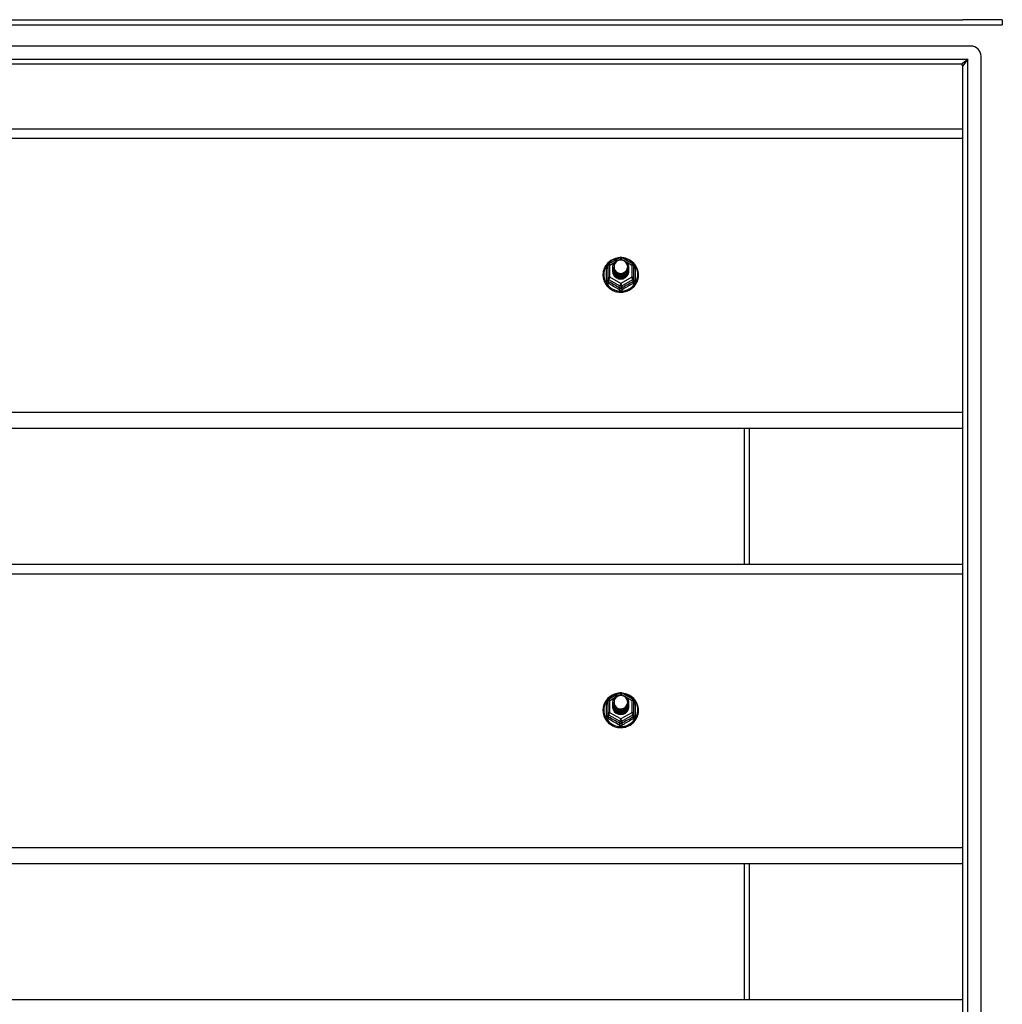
# Model space of a CAD drawing. Header units: inches. Extents: x 96 to 240, y 68 to 107.
# Tile 20 of 27: x 149 to 168, y 87 to 106. Entities that reach past the tile are written whole.
import ezdxf

# ---------------------------------------------------------------- set-up
doc = ezdxf.new("R2010")
doc.units = ezdxf.units.IN
doc.header["$MEASUREMENT"] = 0
doc.layers.add('Visible Edges(ANSI)', color=7, linetype='Continuous', lineweight=25)
doc.layers.add('Visible Tangent Edges(ANSI)', color=7, linetype='Continuous', lineweight=25)

msp = doc.modelspace()

# ---------------------------------------------------------------- linework, layer by layer
at = {"layer": 'Visible Edges(ANSI)'}
for p, q in [((96.207, 105.702), (167.242, 105.702)), ((168.009, 105.702), (167.242, 105.702)), ((167.399, 105.19), (96.816, 105.19)), ((167.596, 69.411), (167.596, 104.993)), ((167.211, 104.836), (97.005, 104.836)), ((167.242, 69.599), (167.242, 104.805)), ((130.608, 103.587), (167.242, 103.587)), ((160.374, 100.966), (160.588, 101.086)), ((160.627, 101.086), (160.841, 100.966)), ((160.354, 100.931), (160.354, 100.692)), ((160.454, 100.9), (160.454, 100.901)), ((160.761, 100.894), (160.761, 100.895)), ((160.862, 100.692), (160.862, 100.931)), ((160.454, 100.888), (160.454, 100.888)), ((160.454, 100.875), (160.454, 100.876)), ((160.454, 100.863), (160.454, 100.863)), ((160.454, 100.85), (160.454, 100.851)), ((160.454, 100.838), (160.454, 100.838)), ((160.454, 100.825), (160.454, 100.826)), ((160.761, 100.882), (160.761, 100.882)), ((160.761, 100.869), (160.761, 100.869)), ((160.761, 100.857), (160.761, 100.857)), ((160.761, 100.844), (160.761, 100.844)), ((160.761, 100.831), (160.761, 100.832)), ((160.354, 100.692), (160.354, 100.647)), ((160.59, 100.679), (160.588, 100.67)), ((160.862, 100.647), (160.862, 100.692)), ((167.242, 97.768), (130.608, 97.768)), ((163.108, 95.137), (163.108, 97.768)), ((130.608, 95.137), (167.242, 95.137)), ((160.374, 92.516), (160.588, 92.636)), ((160.627, 92.636), (160.841, 92.516)), ((160.354, 92.481), (160.354, 92.242)), ((160.454, 92.45), (160.454, 92.451)), ((160.454, 92.438), (160.454, 92.438)), ((160.454, 92.425), (160.454, 92.426)), ((160.454, 92.413), (160.454, 92.413)), ((160.454, 92.4), (160.454, 92.401)), ((160.454, 92.388), (160.454, 92.388)), ((160.454, 92.375), (160.454, 92.376)), ((160.761, 92.444), (160.761, 92.445)), ((160.761, 92.432), (160.761, 92.432)), ((160.761, 92.419), (160.761, 92.419)), ((160.761, 92.407), (160.761, 92.407)), ((160.761, 92.394), (160.761, 92.394)), ((160.761, 92.381), (160.761, 92.382)), ((160.862, 92.242), (160.862, 92.481)), ((160.354, 92.242), (160.354, 92.197)), ((160.59, 92.229), (160.588, 92.22)), ((160.862, 92.197), (160.862, 92.242)), ((167.242, 89.318), (130.608, 89.318)), ((163.108, 86.687), (163.108, 89.318)), ((130.608, 86.687), (167.242, 86.687))]:
    msp.add_line(p, q, dxfattribs=at)
at = {"layer": 'Visible Edges(ANSI)', "flags": 128}
for points in [[(160.582, 101.082), (160.557, 101.079), (160.532, 101.075), (160.508, 101.069), (160.485, 101.061), (160.462, 101.051), (160.439, 101.04), (160.418, 101.028), (160.398, 101.014), (160.378, 100.998), (160.36, 100.982), (160.344, 100.964), (160.328, 100.944), (160.314, 100.924), (160.302, 100.903), (160.291, 100.881), (160.282, 100.859), (160.274, 100.836), (160.269, 100.812), (160.265, 100.788), (160.263, 100.764), (160.263, 100.739), (160.264, 100.715), (160.268, 100.691), (160.273, 100.667), (160.28, 100.644), (160.288, 100.621), (160.299, 100.599), (160.311, 100.578), (160.324, 100.557), (160.339, 100.538), (160.356, 100.52), (160.373, 100.502), (160.392, 100.487), (160.412, 100.472), (160.433, 100.459), (160.455, 100.448), (160.478, 100.438), (160.502, 100.43), (160.526, 100.423), (160.55, 100.418), (160.575, 100.415), (160.6, 100.414), (160.625, 100.414), (160.649, 100.416), (160.674, 100.42), (160.698, 100.425), (160.722, 100.432), (160.745, 100.441), (160.768, 100.452), (160.79, 100.464), (160.81, 100.477), (160.83, 100.492), (160.849, 100.508), (160.866, 100.526), (160.882, 100.545), (160.896, 100.564), (160.909, 100.585), (160.921, 100.607), (160.93, 100.629), (160.938, 100.652), (160.945, 100.676), (160.949, 100.7), (160.952, 100.724), (160.953, 100.748)], [(160.475, 100.827), (160.459, 100.866), (160.454, 100.907), (160.462, 100.948), (160.482, 100.985), (160.512, 101.015), (160.55, 101.036), (160.592, 101.046), (160.636, 101.043), (160.677, 101.029), (160.713, 101.004), (160.74, 100.971), (160.757, 100.931), (160.761, 100.888), (160.753, 100.846), (160.733, 100.808), (160.703, 100.777), (160.666, 100.755), (160.623, 100.744), (160.579, 100.745), (160.538, 100.758), (160.502, 100.782), (160.475, 100.814), (160.459, 100.853), (160.454, 100.894)], [(160.454, 100.9), (160.454, 100.896), (160.454, 100.891), (160.455, 100.887), (160.455, 100.883), (160.456, 100.878), (160.457, 100.874), (160.458, 100.869), (160.459, 100.865), (160.46, 100.861), (160.461, 100.856), (160.463, 100.852), (160.464, 100.848), (160.466, 100.844), (160.468, 100.84), (160.47, 100.836), (160.472, 100.832), (160.474, 100.828), (160.477, 100.824), (160.479, 100.82), (160.482, 100.816), (160.485, 100.813), (160.488, 100.809), (160.491, 100.806), (160.494, 100.802)], [(160.454, 100.888), (160.455, 100.869), (160.459, 100.85), (160.466, 100.832), (160.475, 100.815), (160.486, 100.799), (160.499, 100.784), (160.514, 100.772), (160.531, 100.761), (160.549, 100.753), (160.568, 100.747), (160.588, 100.744), (160.608, 100.743), (160.628, 100.744), (160.647, 100.748), (160.666, 100.755), (160.684, 100.763), (160.701, 100.775), (160.716, 100.788), (160.729, 100.802), (160.741, 100.819), (160.75, 100.837), (160.756, 100.855), (160.76, 100.874), (160.761, 100.894)], [(160.492, 100.972), (160.491, 100.969), (160.489, 100.967), (160.488, 100.964), (160.487, 100.962), (160.486, 100.959), (160.485, 100.956), (160.484, 100.954), (160.483, 100.951), (160.482, 100.948), (160.482, 100.946), (160.481, 100.943), (160.48, 100.94), (160.48, 100.937), (160.479, 100.935), (160.479, 100.932), (160.479, 100.929), (160.478, 100.926), (160.478, 100.923), (160.478, 100.921), (160.478, 100.918), (160.478, 100.915), (160.478, 100.912), (160.478, 100.909), (160.478, 100.907)], [(160.478, 100.907), (160.478, 100.904), (160.478, 100.901), (160.478, 100.898), (160.478, 100.895), (160.478, 100.893), (160.478, 100.89), (160.478, 100.887), (160.479, 100.884), (160.479, 100.881), (160.479, 100.879), (160.48, 100.876), (160.481, 100.873), (160.481, 100.87), (160.482, 100.868), (160.483, 100.865), (160.483, 100.862), (160.484, 100.86), (160.485, 100.857), (160.486, 100.854), (160.487, 100.852), (160.488, 100.849), (160.49, 100.847), (160.491, 100.844), (160.492, 100.841)], [(160.494, 100.802), (160.516, 100.784), (160.543, 100.769), (160.571, 100.761), (160.601, 100.757), (160.631, 100.76), (160.66, 100.768), (160.686, 100.782), (160.71, 100.801), (160.728, 100.824), (160.742, 100.85), (160.75, 100.878), (160.752, 100.907), (160.747, 100.936), (160.736, 100.963), (160.72, 100.988), (160.699, 101.009), (160.674, 101.025), (160.645, 101.035), (160.616, 101.039), (160.586, 101.037), (160.557, 101.029), (160.531, 101.015), (160.509, 100.995), (160.492, 100.972)], [(160.953, 100.748), (160.951, 100.779), (160.947, 100.81), (160.939, 100.841), (160.929, 100.871), (160.916, 100.899), (160.9, 100.926), (160.881, 100.952), (160.86, 100.976), (160.837, 100.998), (160.812, 101.018), (160.786, 101.035), (160.757, 101.05), (160.728, 101.062), (160.697, 101.071), (160.666, 101.078), (160.634, 101.082)], [(160.761, 100.888), (160.761, 100.868), (160.757, 100.848), (160.751, 100.829), (160.743, 100.81), (160.732, 100.793), (160.718, 100.778), (160.703, 100.764), (160.686, 100.752), (160.668, 100.743), (160.648, 100.736), (160.628, 100.732), (160.608, 100.73), (160.587, 100.731), (160.567, 100.735), (160.547, 100.742), (160.529, 100.75), (160.512, 100.761), (160.497, 100.775), (160.484, 100.79), (160.473, 100.806), (160.464, 100.824), (160.458, 100.843), (160.455, 100.862), (160.454, 100.882)], [(160.454, 100.875), (160.455, 100.856), (160.459, 100.837), (160.466, 100.819), (160.475, 100.802), (160.486, 100.786), (160.499, 100.772), (160.514, 100.759), (160.531, 100.749), (160.549, 100.741), (160.568, 100.735), (160.588, 100.731), (160.608, 100.73), (160.628, 100.732), (160.647, 100.736), (160.666, 100.742), (160.684, 100.751), (160.701, 100.762), (160.716, 100.775), (160.729, 100.79), (160.741, 100.806), (160.75, 100.824), (160.756, 100.843), (160.76, 100.862), (160.761, 100.882)], [(160.761, 100.876), (160.761, 100.855), (160.757, 100.835), (160.751, 100.816), (160.743, 100.798), (160.732, 100.781), (160.718, 100.765), (160.703, 100.751), (160.686, 100.74), (160.668, 100.731), (160.648, 100.724), (160.628, 100.719), (160.608, 100.718), (160.587, 100.719), (160.567, 100.723), (160.547, 100.729), (160.529, 100.738), (160.512, 100.749), (160.497, 100.762), (160.484, 100.777), (160.473, 100.794), (160.464, 100.811), (160.458, 100.83), (160.455, 100.85), (160.454, 100.869)], [(160.454, 100.863), (160.455, 100.844), (160.459, 100.825), (160.466, 100.807), (160.475, 100.79), (160.486, 100.774), (160.499, 100.759), (160.514, 100.747), (160.531, 100.736), (160.549, 100.728), (160.568, 100.722), (160.588, 100.718), (160.608, 100.717), (160.628, 100.719), (160.647, 100.723), (160.666, 100.73), (160.684, 100.738), (160.701, 100.749), (160.716, 100.763), (160.729, 100.777), (160.741, 100.794), (160.75, 100.811), (160.756, 100.83), (160.76, 100.849), (160.761, 100.869)], [(160.761, 100.863), (160.761, 100.843), (160.757, 100.823), (160.751, 100.804), (160.743, 100.785), (160.732, 100.768), (160.718, 100.753), (160.703, 100.739), (160.686, 100.727), (160.668, 100.718), (160.648, 100.711), (160.628, 100.707), (160.608, 100.705), (160.587, 100.706), (160.567, 100.71), (160.547, 100.716), (160.529, 100.725), (160.512, 100.736), (160.497, 100.749), (160.484, 100.764), (160.473, 100.781), (160.464, 100.799), (160.458, 100.818), (160.455, 100.837), (160.454, 100.857)], [(160.454, 100.85), (160.455, 100.831), (160.459, 100.812), (160.466, 100.794), (160.475, 100.777), (160.486, 100.761), (160.499, 100.747), (160.514, 100.734), (160.531, 100.724), (160.549, 100.715), (160.568, 100.709), (160.588, 100.706), (160.608, 100.705), (160.628, 100.706), (160.647, 100.71), (160.666, 100.717), (160.684, 100.726), (160.701, 100.737), (160.716, 100.75), (160.729, 100.765), (160.741, 100.781), (160.75, 100.799), (160.756, 100.818), (160.76, 100.837), (160.761, 100.857)], [(160.761, 100.85), (160.761, 100.83), (160.757, 100.81), (160.751, 100.791), (160.743, 100.773), (160.732, 100.756), (160.718, 100.74), (160.703, 100.726), (160.686, 100.715), (160.668, 100.705), (160.648, 100.699), (160.628, 100.694), (160.608, 100.693), (160.587, 100.694), (160.567, 100.698), (160.547, 100.704), (160.529, 100.713), (160.512, 100.724), (160.497, 100.737), (160.484, 100.752), (160.473, 100.768), (160.464, 100.786), (160.458, 100.805), (160.455, 100.825), (160.454, 100.844)], [(160.454, 100.838), (160.455, 100.819), (160.459, 100.8), (160.466, 100.782), (160.475, 100.765), (160.486, 100.749), (160.499, 100.734), (160.514, 100.722), (160.531, 100.711), (160.549, 100.703), (160.568, 100.697), (160.588, 100.693), (160.608, 100.692), (160.628, 100.694), (160.647, 100.698), (160.666, 100.704), (160.684, 100.713), (160.701, 100.724), (160.716, 100.737), (160.729, 100.752), (160.741, 100.769), (160.75, 100.786), (160.756, 100.805), (160.76, 100.824), (160.761, 100.844)], [(160.761, 100.838), (160.761, 100.818), (160.757, 100.798), (160.751, 100.778), (160.743, 100.76), (160.732, 100.743), (160.718, 100.727), (160.703, 100.714), (160.686, 100.702), (160.668, 100.693), (160.648, 100.686), (160.628, 100.682), (160.608, 100.68), (160.587, 100.681), (160.567, 100.685), (160.547, 100.691), (160.529, 100.7), (160.512, 100.711), (160.497, 100.724), (160.484, 100.739), (160.473, 100.756), (160.464, 100.774), (160.458, 100.793), (160.455, 100.812), (160.454, 100.832)], [(160.454, 100.825), (160.455, 100.806), (160.459, 100.787), (160.466, 100.769), (160.475, 100.752), (160.486, 100.736), (160.499, 100.722), (160.514, 100.709), (160.531, 100.699), (160.549, 100.69), (160.568, 100.684), (160.588, 100.681), (160.608, 100.68), (160.628, 100.681), (160.647, 100.685), (160.666, 100.692), (160.684, 100.701), (160.701, 100.712), (160.716, 100.725), (160.729, 100.74), (160.741, 100.756), (160.75, 100.774), (160.756, 100.792), (160.76, 100.812), (160.761, 100.831)], [(160.588, 100.67), (160.58, 100.672), (160.572, 100.673), (160.564, 100.676), (160.556, 100.678), (160.549, 100.681), (160.541, 100.684), (160.534, 100.688), (160.527, 100.692), (160.52, 100.697), (160.513, 100.701), (160.507, 100.706), (160.501, 100.712), (160.496, 100.718), (160.49, 100.724), (160.485, 100.73), (160.48, 100.736), (160.476, 100.743), (160.472, 100.75), (160.469, 100.757), (160.466, 100.764), (160.463, 100.772), (160.461, 100.779), (160.459, 100.787), (160.457, 100.795)], [(160.492, 100.841), (160.491, 100.841), (160.491, 100.84), (160.49, 100.84), (160.489, 100.839), (160.489, 100.838), (160.488, 100.838), (160.487, 100.837), (160.486, 100.837), (160.486, 100.836), (160.485, 100.835), (160.484, 100.835), (160.484, 100.834), (160.483, 100.834), (160.482, 100.833), (160.481, 100.832), (160.481, 100.832), (160.48, 100.831), (160.479, 100.831), (160.479, 100.83), (160.478, 100.829), (160.477, 100.829), (160.476, 100.828), (160.476, 100.828), (160.475, 100.827)], [(160.582, 92.632), (160.557, 92.629), (160.532, 92.625), (160.508, 92.619), (160.485, 92.611), (160.462, 92.601), (160.439, 92.59), (160.418, 92.578), (160.398, 92.564), (160.378, 92.548), (160.36, 92.532), (160.344, 92.514), (160.328, 92.494), (160.314, 92.474), (160.302, 92.453), (160.291, 92.431), (160.282, 92.409), (160.274, 92.386), (160.269, 92.362), (160.265, 92.338), (160.263, 92.314), (160.263, 92.289), (160.264, 92.265), (160.268, 92.241), (160.273, 92.217), (160.28, 92.194), (160.288, 92.171), (160.299, 92.149), (160.311, 92.128), (160.324, 92.107), (160.339, 92.088), (160.356, 92.07), (160.373, 92.052), (160.392, 92.037), (160.412, 92.022), (160.433, 92.009), (160.455, 91.998), (160.478, 91.988), (160.502, 91.98), (160.526, 91.973), (160.55, 91.968), (160.575, 91.965), (160.6, 91.964), (160.625, 91.964), (160.649, 91.966), (160.674, 91.97), (160.698, 91.975), (160.722, 91.982), (160.745, 91.991), (160.768, 92.002), (160.79, 92.014), (160.81, 92.027), (160.83, 92.042), (160.849, 92.058), (160.866, 92.076), (160.882, 92.095), (160.896, 92.114), (160.909, 92.135), (160.921, 92.157), (160.93, 92.179), (160.938, 92.202), (160.945, 92.226), (160.949, 92.25), (160.952, 92.274), (160.953, 92.298)], [(160.475, 92.377), (160.459, 92.416), (160.454, 92.457), (160.462, 92.498), (160.482, 92.535), (160.512, 92.565), (160.55, 92.586), (160.592, 92.596), (160.636, 92.593), (160.677, 92.579), (160.713, 92.554), (160.74, 92.521), (160.757, 92.481), (160.761, 92.438), (160.753, 92.396), (160.733, 92.358), (160.703, 92.327), (160.666, 92.305), (160.623, 92.294), (160.579, 92.295), (160.538, 92.308), (160.502, 92.332), (160.475, 92.364), (160.459, 92.403), (160.454, 92.444)], [(160.492, 92.522), (160.491, 92.519), (160.489, 92.517), (160.488, 92.514), (160.487, 92.512), (160.486, 92.509), (160.485, 92.506), (160.484, 92.504), (160.483, 92.501), (160.482, 92.498), (160.482, 92.496), (160.481, 92.493), (160.48, 92.49), (160.48, 92.487), (160.479, 92.485), (160.479, 92.482), (160.479, 92.479), (160.478, 92.476), (160.478, 92.473), (160.478, 92.471), (160.478, 92.468), (160.478, 92.465), (160.478, 92.462), (160.478, 92.459), (160.478, 92.457)], [(160.494, 92.352), (160.516, 92.334), (160.543, 92.319), (160.571, 92.311), (160.601, 92.307), (160.631, 92.31), (160.66, 92.318), (160.686, 92.332), (160.71, 92.351), (160.728, 92.374), (160.742, 92.4), (160.75, 92.428), (160.752, 92.457), (160.747, 92.486), (160.736, 92.513), (160.72, 92.538), (160.699, 92.559), (160.674, 92.575), (160.645, 92.585), (160.616, 92.589), (160.586, 92.587), (160.557, 92.579), (160.531, 92.565), (160.509, 92.545), (160.492, 92.522)], [(160.953, 92.298), (160.951, 92.329), (160.947, 92.36), (160.939, 92.391), (160.929, 92.421), (160.916, 92.449), (160.9, 92.476), (160.881, 92.502), (160.86, 92.526), (160.837, 92.548), (160.812, 92.568), (160.786, 92.585), (160.757, 92.6), (160.728, 92.612), (160.697, 92.621), (160.666, 92.628), (160.634, 92.632)], [(160.454, 92.45), (160.454, 92.446), (160.454, 92.441), (160.455, 92.437), (160.455, 92.433), (160.456, 92.428), (160.457, 92.424), (160.458, 92.419), (160.459, 92.415), (160.46, 92.411), (160.461, 92.406), (160.463, 92.402), (160.464, 92.398), (160.466, 92.394), (160.468, 92.39), (160.47, 92.386), (160.472, 92.382), (160.474, 92.378), (160.477, 92.374), (160.479, 92.37), (160.482, 92.366), (160.485, 92.363), (160.488, 92.359), (160.491, 92.356), (160.494, 92.352)], [(160.454, 92.438), (160.455, 92.419), (160.459, 92.4), (160.466, 92.382), (160.475, 92.365), (160.486, 92.349), (160.499, 92.334), (160.514, 92.322), (160.531, 92.311), (160.549, 92.303), (160.568, 92.297), (160.588, 92.294), (160.608, 92.293), (160.628, 92.294), (160.647, 92.298), (160.666, 92.305), (160.684, 92.313), (160.701, 92.325), (160.716, 92.338), (160.729, 92.352), (160.741, 92.369), (160.75, 92.387), (160.756, 92.405), (160.76, 92.424), (160.761, 92.444)], [(160.761, 92.438), (160.761, 92.418), (160.757, 92.398), (160.751, 92.379), (160.743, 92.36), (160.732, 92.343), (160.718, 92.328), (160.703, 92.314), (160.686, 92.302), (160.668, 92.293), (160.648, 92.286), (160.628, 92.282), (160.608, 92.28), (160.587, 92.281), (160.567, 92.285), (160.547, 92.292), (160.529, 92.3), (160.512, 92.311), (160.497, 92.325), (160.484, 92.34), (160.473, 92.356), (160.464, 92.374), (160.458, 92.393), (160.455, 92.412), (160.454, 92.432)], [(160.454, 92.425), (160.455, 92.406), (160.459, 92.387), (160.466, 92.369), (160.475, 92.352), (160.486, 92.336), (160.499, 92.322), (160.514, 92.309), (160.531, 92.299), (160.549, 92.291), (160.568, 92.285), (160.588, 92.281), (160.608, 92.28), (160.628, 92.282), (160.647, 92.286), (160.666, 92.292), (160.684, 92.301), (160.701, 92.312), (160.716, 92.325), (160.729, 92.34), (160.741, 92.356), (160.75, 92.374), (160.756, 92.393), (160.76, 92.412), (160.761, 92.432)], [(160.761, 92.426), (160.761, 92.405), (160.757, 92.385), (160.751, 92.366), (160.743, 92.348), (160.732, 92.331), (160.718, 92.315), (160.703, 92.301), (160.686, 92.29), (160.668, 92.281), (160.648, 92.274), (160.628, 92.269), (160.608, 92.268), (160.587, 92.269), (160.567, 92.273), (160.547, 92.279), (160.529, 92.288), (160.512, 92.299), (160.497, 92.312), (160.484, 92.327), (160.473, 92.344), (160.464, 92.361), (160.458, 92.38), (160.455, 92.4), (160.454, 92.419)], [(160.454, 92.413), (160.455, 92.394), (160.459, 92.375), (160.466, 92.357), (160.475, 92.34), (160.486, 92.324), (160.499, 92.309), (160.514, 92.297), (160.531, 92.286), (160.549, 92.278), (160.568, 92.272), (160.588, 92.268), (160.608, 92.267), (160.628, 92.269), (160.647, 92.273), (160.666, 92.28), (160.684, 92.288), (160.701, 92.299), (160.716, 92.313), (160.729, 92.327), (160.741, 92.344), (160.75, 92.361), (160.756, 92.38), (160.76, 92.399), (160.761, 92.419)], [(160.761, 92.413), (160.761, 92.393), (160.757, 92.373), (160.751, 92.354), (160.743, 92.335), (160.732, 92.318), (160.718, 92.303), (160.703, 92.289), (160.686, 92.277), (160.668, 92.268), (160.648, 92.261), (160.628, 92.257), (160.608, 92.255), (160.587, 92.256), (160.567, 92.26), (160.547, 92.266), (160.529, 92.275), (160.512, 92.286), (160.497, 92.299), (160.484, 92.314), (160.473, 92.331), (160.464, 92.349), (160.458, 92.368), (160.455, 92.387), (160.454, 92.407)], [(160.454, 92.4), (160.455, 92.381), (160.459, 92.362), (160.466, 92.344), (160.475, 92.327), (160.486, 92.311), (160.499, 92.297), (160.514, 92.284), (160.531, 92.274), (160.549, 92.265), (160.568, 92.259), (160.588, 92.256), (160.608, 92.255), (160.628, 92.256), (160.647, 92.26), (160.666, 92.267), (160.684, 92.276), (160.701, 92.287), (160.716, 92.3), (160.729, 92.315), (160.741, 92.331), (160.75, 92.349), (160.756, 92.368), (160.76, 92.387), (160.761, 92.407)], [(160.761, 92.4), (160.761, 92.38), (160.757, 92.36), (160.751, 92.341), (160.743, 92.323), (160.732, 92.306), (160.718, 92.29), (160.703, 92.276), (160.686, 92.265), (160.668, 92.255), (160.648, 92.249), (160.628, 92.244), (160.608, 92.243), (160.587, 92.244), (160.567, 92.248), (160.547, 92.254), (160.529, 92.263), (160.512, 92.274), (160.497, 92.287), (160.484, 92.302), (160.473, 92.318), (160.464, 92.336), (160.458, 92.355), (160.455, 92.375), (160.454, 92.394)], [(160.454, 92.388), (160.455, 92.369), (160.459, 92.35), (160.466, 92.332), (160.475, 92.315), (160.486, 92.299), (160.499, 92.284), (160.514, 92.272), (160.531, 92.261), (160.549, 92.253), (160.568, 92.247), (160.588, 92.243), (160.608, 92.242), (160.628, 92.244), (160.647, 92.248), (160.666, 92.254), (160.684, 92.263), (160.701, 92.274), (160.716, 92.287), (160.729, 92.302), (160.741, 92.319), (160.75, 92.336), (160.756, 92.355), (160.76, 92.374), (160.761, 92.394)], [(160.761, 92.388), (160.761, 92.368), (160.757, 92.348), (160.751, 92.328), (160.743, 92.31), (160.732, 92.293), (160.718, 92.277), (160.703, 92.264), (160.686, 92.252), (160.668, 92.243), (160.648, 92.236), (160.628, 92.232), (160.608, 92.23), (160.587, 92.231), (160.567, 92.235), (160.547, 92.241), (160.529, 92.25), (160.512, 92.261), (160.497, 92.274), (160.484, 92.289), (160.473, 92.306), (160.464, 92.324), (160.458, 92.343), (160.455, 92.362), (160.454, 92.382)], [(160.454, 92.375), (160.455, 92.356), (160.459, 92.337), (160.466, 92.319), (160.475, 92.302), (160.486, 92.286), (160.499, 92.272), (160.514, 92.259), (160.531, 92.249), (160.549, 92.24), (160.568, 92.234), (160.588, 92.231), (160.608, 92.23), (160.628, 92.231), (160.647, 92.235), (160.666, 92.242), (160.684, 92.251), (160.701, 92.262), (160.716, 92.275), (160.729, 92.29), (160.741, 92.306), (160.75, 92.324), (160.756, 92.342), (160.76, 92.362), (160.761, 92.381)], [(160.588, 92.22), (160.58, 92.222), (160.572, 92.223), (160.564, 92.226), (160.556, 92.228), (160.549, 92.231), (160.541, 92.234), (160.534, 92.238), (160.527, 92.242), (160.52, 92.247), (160.513, 92.251), (160.507, 92.256), (160.501, 92.262), (160.496, 92.268), (160.49, 92.274), (160.485, 92.28), (160.48, 92.286), (160.476, 92.293), (160.472, 92.3), (160.469, 92.307), (160.466, 92.314), (160.463, 92.322), (160.461, 92.329), (160.459, 92.337), (160.457, 92.345)], [(160.492, 92.391), (160.491, 92.391), (160.491, 92.39), (160.49, 92.39), (160.489, 92.389), (160.489, 92.388), (160.488, 92.388), (160.487, 92.387), (160.486, 92.387), (160.486, 92.386), (160.485, 92.385), (160.484, 92.385), (160.484, 92.384), (160.483, 92.384), (160.482, 92.383), (160.481, 92.382), (160.481, 92.382), (160.48, 92.381), (160.479, 92.381), (160.479, 92.38), (160.478, 92.379), (160.477, 92.379), (160.476, 92.378), (160.476, 92.378), (160.475, 92.377)], [(160.478, 92.457), (160.478, 92.454), (160.478, 92.451), (160.478, 92.448), (160.478, 92.445), (160.478, 92.443), (160.478, 92.44), (160.478, 92.437), (160.479, 92.434), (160.479, 92.431), (160.479, 92.429), (160.48, 92.426), (160.481, 92.423), (160.481, 92.42), (160.482, 92.418), (160.483, 92.415), (160.483, 92.412), (160.484, 92.41), (160.485, 92.407), (160.486, 92.404), (160.487, 92.402), (160.488, 92.399), (160.49, 92.397), (160.491, 92.394), (160.492, 92.391)]]:
    msp.add_lwpolyline(points, dxfattribs=at)
at = {"layer": 'Visible Edges(ANSI)'}
for centre, radius, start, end in [((167.399, 104.993), 0.197, 0, 90), ((167.211, 104.805), 0.031, 0, 90), ((160.608, 101.051), 0.0394, 60.8255, 119.1745), ((160.393, 100.931), 0.0394, 119.1745, 180), ((160.822, 100.931), 0.0394, 0, 60.8255), ((160.393, 92.481), 0.0394, 119.1745, 180), ((160.608, 92.601), 0.0394, 60.8255, 119.1745), ((160.822, 92.481), 0.0394, 0, 60.8255)]:
    msp.add_arc(centre, radius, start, end, dxfattribs=at)
for centre, major_axis, start_param, end_param in [((160.608, 100.907), (0.134, 0), 3.671471, 8.899926), ((160.608, 100.822), (-0.158, 0), 6.032414, 9.675269), ((160.608, 100.902), (0.154, 0), 3.669461, 3.875388), ((160.608, 92.457), (0.134, 0), 3.671471, 8.899926), ((160.608, 92.372), (-0.158, 0), 6.032414, 9.675269), ((160.608, 92.452), (0.154, 0), 3.669461, 3.875388)]:
    msp.add_ellipse(centre, major_axis=major_axis, ratio=0.966998, start_param=start_param, end_param=end_param, dxfattribs=at)
at = {"layer": 'Visible Tangent Edges(ANSI)'}
for p, q in [((168.009, 105.702), (168.009, 105.603)), ((96.207, 105.603), (168.009, 105.603)), ((96.875, 104.935), (167.341, 104.935)), ((167.211, 104.836), (167.341, 104.935)), ((167.341, 104.935), (167.242, 104.805)), ((167.341, 69.469), (167.341, 104.935)), ((130.608, 103.401), (167.242, 103.401)), ((160.393, 100.941), (160.491, 100.996)), ((160.393, 100.702), (160.393, 100.941)), ((160.576, 101.043), (160.608, 101.061)), ((160.608, 101.061), (160.642, 101.042)), ((160.717, 101), (160.822, 100.941)), ((160.822, 100.941), (160.822, 100.702)), ((160.329, 100.644), (160.329, 100.871)), ((160.608, 100.582), (160.393, 100.702)), ((160.822, 100.702), (160.608, 100.582)), ((160.886, 100.871), (160.886, 100.644)), ((160.373, 100.659), (160.588, 100.539)), ((160.373, 100.614), (160.373, 100.659)), ((160.588, 100.539), (160.588, 100.494)), ((160.627, 100.539), (160.842, 100.659)), ((160.627, 100.494), (160.627, 100.539)), ((160.842, 100.659), (160.842, 100.614)), ((167.242, 98.082), (130.608, 98.082)), ((163.009, 95.137), (163.009, 97.768)), ((130.608, 94.951), (167.242, 94.951)), ((160.393, 92.491), (160.491, 92.546)), ((160.393, 92.252), (160.393, 92.491)), ((160.576, 92.593), (160.608, 92.611)), ((160.608, 92.611), (160.642, 92.592)), ((160.717, 92.55), (160.822, 92.491)), ((160.822, 92.491), (160.822, 92.252)), ((160.329, 92.194), (160.329, 92.421)), ((160.886, 92.421), (160.886, 92.194)), ((160.373, 92.209), (160.588, 92.089)), ((160.373, 92.164), (160.373, 92.209)), ((160.608, 92.132), (160.393, 92.252)), ((160.822, 92.252), (160.608, 92.132)), ((160.627, 92.089), (160.842, 92.209)), ((160.842, 92.209), (160.842, 92.164)), ((160.588, 92.089), (160.588, 92.044)), ((160.627, 92.044), (160.627, 92.089)), ((167.242, 89.632), (130.608, 89.632)), ((163.009, 86.687), (163.009, 89.318))]:
    msp.add_line(p, q, dxfattribs=at)
at = {"layer": 'Visible Tangent Edges(ANSI)', "flags": 128}
for points in [[(160.354, 100.924), (160.352, 100.922), (160.35, 100.92), (160.348, 100.918), (160.347, 100.916), (160.345, 100.914), (160.343, 100.912), (160.342, 100.91), (160.341, 100.908), (160.339, 100.906), (160.338, 100.904), (160.337, 100.902), (160.336, 100.899), (160.335, 100.897), (160.334, 100.895), (160.333, 100.892), (160.332, 100.89), (160.332, 100.888), (160.331, 100.885), (160.331, 100.883), (160.33, 100.881), (160.33, 100.878), (160.33, 100.876), (160.33, 100.874), (160.329, 100.871)], [(160.886, 100.871), (160.886, 100.874), (160.886, 100.876), (160.885, 100.878), (160.885, 100.881), (160.885, 100.883), (160.884, 100.885), (160.884, 100.888), (160.883, 100.89), (160.882, 100.892), (160.881, 100.895), (160.881, 100.897), (160.88, 100.899), (160.878, 100.902), (160.877, 100.904), (160.876, 100.906), (160.875, 100.908), (160.873, 100.91), (160.872, 100.912), (160.87, 100.914), (160.869, 100.916), (160.867, 100.918), (160.865, 100.92), (160.863, 100.922), (160.862, 100.924)], [(160.329, 100.644), (160.33, 100.641), (160.33, 100.638), (160.33, 100.634), (160.331, 100.631), (160.331, 100.628), (160.332, 100.625), (160.333, 100.622), (160.334, 100.619), (160.335, 100.616), (160.336, 100.613), (160.338, 100.61), (160.34, 100.607), (160.341, 100.604), (160.343, 100.602), (160.345, 100.599), (160.347, 100.597), (160.349, 100.594), (160.351, 100.592), (160.354, 100.59), (160.356, 100.588), (160.359, 100.586), (160.361, 100.585), (160.364, 100.583), (160.367, 100.582)], [(160.373, 100.614), (160.372, 100.615), (160.371, 100.615), (160.369, 100.616), (160.368, 100.617), (160.367, 100.618), (160.365, 100.619), (160.364, 100.62), (160.363, 100.622), (160.362, 100.623), (160.361, 100.624), (160.36, 100.626), (160.359, 100.627), (160.358, 100.628), (160.357, 100.63), (160.357, 100.632), (160.356, 100.633), (160.356, 100.635), (160.355, 100.636), (160.355, 100.638), (160.354, 100.64), (160.354, 100.642), (160.354, 100.643), (160.354, 100.645), (160.354, 100.647)], [(160.862, 100.647), (160.862, 100.645), (160.861, 100.643), (160.861, 100.642), (160.861, 100.64), (160.861, 100.638), (160.86, 100.636), (160.86, 100.635), (160.859, 100.633), (160.859, 100.632), (160.858, 100.63), (160.857, 100.628), (160.856, 100.627), (160.855, 100.626), (160.854, 100.624), (160.853, 100.623), (160.852, 100.622), (160.851, 100.62), (160.85, 100.619), (160.849, 100.618), (160.847, 100.617), (160.846, 100.616), (160.845, 100.615), (160.843, 100.615), (160.842, 100.614)], [(160.848, 100.582), (160.851, 100.583), (160.854, 100.585), (160.857, 100.586), (160.859, 100.588), (160.862, 100.59), (160.864, 100.592), (160.866, 100.594), (160.868, 100.597), (160.87, 100.599), (160.872, 100.602), (160.874, 100.604), (160.876, 100.607), (160.877, 100.61), (160.879, 100.613), (160.88, 100.616), (160.881, 100.619), (160.882, 100.622), (160.883, 100.625), (160.884, 100.628), (160.885, 100.631), (160.885, 100.634), (160.886, 100.638), (160.886, 100.641), (160.886, 100.644)], [(160.57, 100.468), (160.573, 100.466), (160.576, 100.465), (160.579, 100.463), (160.582, 100.462), (160.585, 100.461), (160.588, 100.46), (160.591, 100.459), (160.595, 100.459), (160.598, 100.458), (160.601, 100.458), (160.604, 100.457), (160.608, 100.457), (160.611, 100.457), (160.614, 100.458), (160.617, 100.458), (160.621, 100.459), (160.624, 100.459), (160.627, 100.46), (160.63, 100.461), (160.633, 100.462), (160.636, 100.463), (160.639, 100.465), (160.642, 100.466), (160.645, 100.468)], [(160.627, 100.494), (160.626, 100.493), (160.624, 100.492), (160.623, 100.492), (160.621, 100.491), (160.62, 100.49), (160.618, 100.49), (160.616, 100.489), (160.615, 100.489), (160.613, 100.489), (160.611, 100.488), (160.609, 100.488), (160.608, 100.488), (160.606, 100.488), (160.604, 100.488), (160.603, 100.489), (160.601, 100.489), (160.599, 100.489), (160.597, 100.49), (160.596, 100.49), (160.594, 100.491), (160.593, 100.492), (160.591, 100.492), (160.589, 100.493), (160.588, 100.494)], [(160.354, 92.474), (160.352, 92.472), (160.35, 92.47), (160.348, 92.468), (160.347, 92.466), (160.345, 92.464), (160.343, 92.462), (160.342, 92.46), (160.341, 92.458), (160.339, 92.456), (160.338, 92.454), (160.337, 92.452), (160.336, 92.449), (160.335, 92.447), (160.334, 92.445), (160.333, 92.442), (160.332, 92.44), (160.332, 92.438), (160.331, 92.435), (160.331, 92.433), (160.33, 92.431), (160.33, 92.428), (160.33, 92.426), (160.33, 92.424), (160.329, 92.421)], [(160.886, 92.421), (160.886, 92.424), (160.886, 92.426), (160.885, 92.428), (160.885, 92.431), (160.885, 92.433), (160.884, 92.435), (160.884, 92.438), (160.883, 92.44), (160.882, 92.442), (160.881, 92.445), (160.881, 92.447), (160.88, 92.449), (160.878, 92.452), (160.877, 92.454), (160.876, 92.456), (160.875, 92.458), (160.873, 92.46), (160.872, 92.462), (160.87, 92.464), (160.869, 92.466), (160.867, 92.468), (160.865, 92.47), (160.863, 92.472), (160.862, 92.474)], [(160.329, 92.194), (160.33, 92.191), (160.33, 92.188), (160.33, 92.184), (160.331, 92.181), (160.331, 92.178), (160.332, 92.175), (160.333, 92.172), (160.334, 92.169), (160.335, 92.166), (160.336, 92.163), (160.338, 92.16), (160.34, 92.157), (160.341, 92.154), (160.343, 92.152), (160.345, 92.149), (160.347, 92.147), (160.349, 92.144), (160.351, 92.142), (160.354, 92.14), (160.356, 92.138), (160.359, 92.136), (160.361, 92.135), (160.364, 92.133), (160.367, 92.132)], [(160.373, 92.164), (160.372, 92.165), (160.371, 92.165), (160.369, 92.166), (160.368, 92.167), (160.367, 92.168), (160.365, 92.169), (160.364, 92.17), (160.363, 92.172), (160.362, 92.173), (160.361, 92.174), (160.36, 92.176), (160.359, 92.177), (160.358, 92.178), (160.357, 92.18), (160.357, 92.182), (160.356, 92.183), (160.356, 92.185), (160.355, 92.186), (160.355, 92.188), (160.354, 92.19), (160.354, 92.192), (160.354, 92.193), (160.354, 92.195), (160.354, 92.197)], [(160.862, 92.197), (160.862, 92.195), (160.861, 92.193), (160.861, 92.192), (160.861, 92.19), (160.861, 92.188), (160.86, 92.186), (160.86, 92.185), (160.859, 92.183), (160.859, 92.182), (160.858, 92.18), (160.857, 92.178), (160.856, 92.177), (160.855, 92.176), (160.854, 92.174), (160.853, 92.173), (160.852, 92.172), (160.851, 92.17), (160.85, 92.169), (160.849, 92.168), (160.847, 92.167), (160.846, 92.166), (160.845, 92.165), (160.843, 92.165), (160.842, 92.164)], [(160.848, 92.132), (160.851, 92.133), (160.854, 92.135), (160.857, 92.136), (160.859, 92.138), (160.862, 92.14), (160.864, 92.142), (160.866, 92.144), (160.868, 92.147), (160.87, 92.149), (160.872, 92.152), (160.874, 92.154), (160.876, 92.157), (160.877, 92.16), (160.879, 92.163), (160.88, 92.166), (160.881, 92.169), (160.882, 92.172), (160.883, 92.175), (160.884, 92.178), (160.885, 92.181), (160.885, 92.184), (160.886, 92.188), (160.886, 92.191), (160.886, 92.194)], [(160.57, 92.018), (160.573, 92.016), (160.576, 92.015), (160.579, 92.013), (160.582, 92.012), (160.585, 92.011), (160.588, 92.01), (160.591, 92.009), (160.595, 92.009), (160.598, 92.008), (160.601, 92.008), (160.604, 92.007), (160.608, 92.007), (160.611, 92.007), (160.614, 92.008), (160.617, 92.008), (160.621, 92.009), (160.624, 92.009), (160.627, 92.01), (160.63, 92.011), (160.633, 92.012), (160.636, 92.013), (160.639, 92.015), (160.642, 92.016), (160.645, 92.018)], [(160.627, 92.044), (160.626, 92.043), (160.624, 92.042), (160.623, 92.042), (160.621, 92.041), (160.62, 92.04), (160.618, 92.04), (160.616, 92.039), (160.615, 92.039), (160.613, 92.039), (160.611, 92.038), (160.609, 92.038), (160.608, 92.038), (160.606, 92.038), (160.604, 92.038), (160.603, 92.039), (160.601, 92.039), (160.599, 92.039), (160.597, 92.04), (160.596, 92.04), (160.594, 92.041), (160.593, 92.042), (160.591, 92.042), (160.589, 92.043), (160.588, 92.044)]]:
    msp.add_lwpolyline(points, dxfattribs=at)
at = {"layer": 'Visible Tangent Edges(ANSI)'}
for centre, major_axis, ratio, start_param, end_param in [((160.608, 101.051), (-0.0192, 0.0344), 0.127392, 4.936728, 6.283185), ((160.608, 101.051), (0.0192, 0.0344), 0.127392, 0, 1.346458), ((160.608, 100.754), (0.331, 0), 0.966998, 1.708073, 7.716705), ((160.393, 100.931), (-0.0394, 0), 0.254784, 4.712389, 6.283185), ((160.393, 100.931), (-0.0192, 0.0344), 0.127392, 4.936728, 6.283185), ((160.822, 100.931), (0.0192, 0.0344), 0.127392, 0, 1.346458), ((160.822, 100.931), (0.0394, 0), 0.254784, 0, 1.570796), ((160.314, 100.887), (0.0394, 0), 0.420933, 5.107073, 6.283185), ((160.393, 100.692), (-0.0394, 0), 0.254784, 4.712389, 6.283185), ((160.393, 100.692), (-0.0192, -0.0344), 0.127392, 4.48805, 6.058847), ((160.822, 100.692), (0.0394, 0), 0.254784, 0, 1.570796), ((160.822, 100.692), (0.0192, -0.0344), 0.127392, 0.224339, 1.795135), ((160.901, 100.887), (-0.0394, 0), 0.420933, 0, 1.176113), ((160.314, 100.647), (0.0394, 0), 0.080687, 5.107073, 6.283185), ((160.393, 100.692), (-0.0394, 0), 0.966998, 0, 1.047198), ((160.354, 100.581), (0.0178, 0.0351), 0.295528, 4.874003, 6.050115), ((160.469, 100.357), (0.573, -0.342), 0.220649, 1.524932, 1.878631), ((160.481, 100.378), (-0.605, 0.361), 0.220649, 4.666525, 5.020223), ((160.608, 100.572), (-0.0192, -0.0344), 0.127392, 4.48805, 6.058847), ((160.608, 100.572), (0.0394, 0), 0.966998, 4.18879, 5.235988), ((160.608, 100.572), (0.0192, -0.0344), 0.127392, 0.224339, 1.795135), ((160.735, 100.378), (-0.605, -0.361), 0.220649, 4.404555, 4.758253), ((160.747, 100.357), (0.573, 0.342), 0.220649, 1.262962, 1.61666), ((160.862, 100.581), (-0.0178, 0.0351), 0.295528, 0.23307, 1.409183), ((160.822, 100.692), (0.0394, 0), 0.966998, 5.235988, 6.283185), ((160.901, 100.647), (-0.0394, 0), 0.080687, 0, 1.176113), ((160.568, 100.461), (0.0205, 0.0336), 0.044718, 0.222707, 1.398819), ((160.647, 100.461), (-0.0205, 0.0336), 0.044718, 4.884366, 6.060479), ((160.608, 92.304), (0.331, 0), 0.966998, 1.708073, 7.716705), ((160.393, 92.481), (-0.0394, 0), 0.254784, 4.712389, 6.283185), ((160.393, 92.481), (-0.0192, 0.0344), 0.127392, 4.936728, 6.283185), ((160.608, 92.601), (-0.0192, 0.0344), 0.127392, 4.936728, 6.283185), ((160.608, 92.601), (0.0192, 0.0344), 0.127392, 0, 1.346458), ((160.822, 92.481), (0.0192, 0.0344), 0.127392, 0, 1.346458), ((160.822, 92.481), (0.0394, 0), 0.254784, 0, 1.570796), ((160.314, 92.437), (0.0394, 0), 0.420933, 5.107073, 6.283185), ((160.901, 92.437), (-0.0394, 0), 0.420933, 0, 1.176113), ((160.314, 92.197), (0.0394, 0), 0.080687, 5.107073, 6.283185), ((160.393, 92.242), (-0.0394, 0), 0.254784, 4.712389, 6.283185), ((160.393, 92.242), (-0.0394, 0), 0.966998, 0, 1.047198), ((160.354, 92.131), (0.0178, 0.0351), 0.295528, 4.874003, 6.050115), ((160.469, 91.907), (0.573, -0.342), 0.220649, 1.524932, 1.878631), ((160.393, 92.242), (-0.0192, -0.0344), 0.127392, 4.48805, 6.058847), ((160.481, 91.928), (-0.605, 0.361), 0.220649, 4.666525, 5.020223), ((160.608, 92.122), (-0.0192, -0.0344), 0.127392, 4.48805, 6.058847), ((160.608, 92.122), (0.0192, -0.0344), 0.127392, 0.224339, 1.795135), ((160.735, 91.928), (-0.605, -0.361), 0.220649, 4.404555, 4.758253), ((160.747, 91.907), (0.573, 0.342), 0.220649, 1.262962, 1.61666), ((160.822, 92.242), (0.0394, 0), 0.254784, 0, 1.570796), ((160.822, 92.242), (0.0192, -0.0344), 0.127392, 0.224339, 1.795135), ((160.862, 92.131), (-0.0178, 0.0351), 0.295528, 0.23307, 1.409183), ((160.822, 92.242), (0.0394, 0), 0.966998, 5.235988, 6.283185), ((160.901, 92.197), (-0.0394, 0), 0.080687, 0, 1.176113), ((160.568, 92.011), (0.0205, 0.0336), 0.044718, 0.222707, 1.398819), ((160.608, 92.122), (0.0394, 0), 0.966998, 4.18879, 5.235988), ((160.647, 92.011), (-0.0205, 0.0336), 0.044718, 4.884366, 6.060479)]:
    msp.add_ellipse(centre, major_axis=major_axis, ratio=ratio, start_param=start_param, end_param=end_param, dxfattribs=at)

doc.saveas('drawing.dxf')
